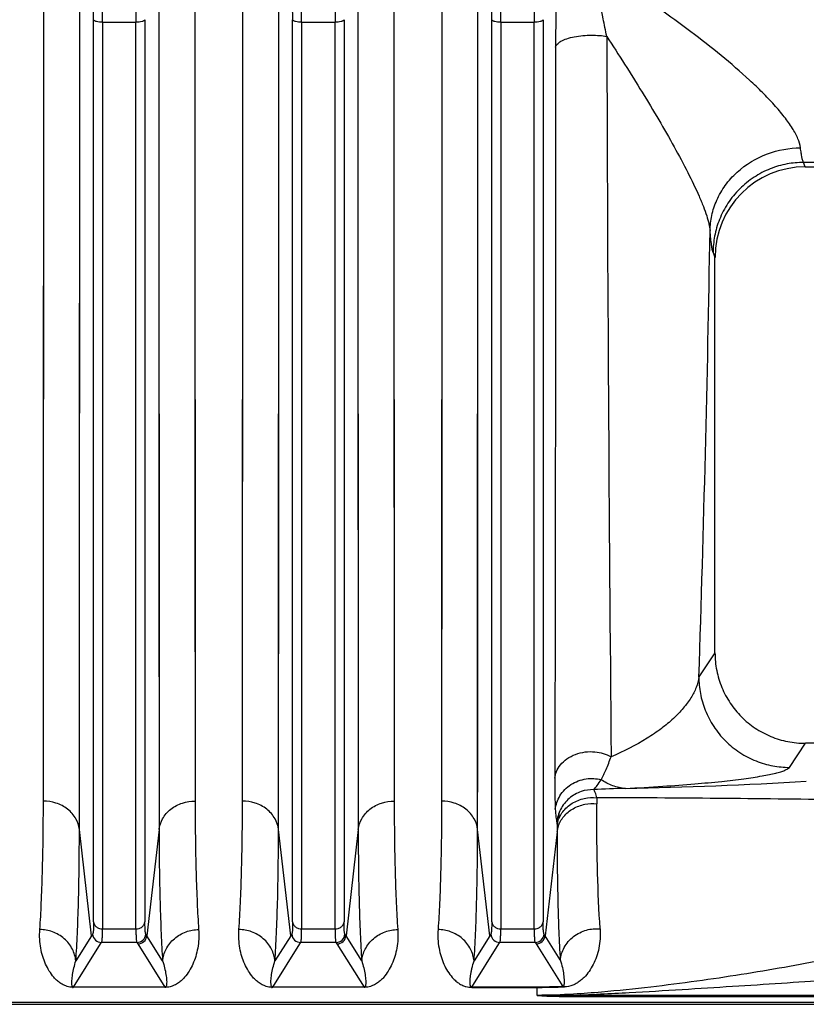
# Model space of a CAD drawing. Extents: x -1622 to 1181, y 8 to 1633.
# Tile 51 of 81: x -705 to -618, y 1293 to 1402. Entities that reach past the tile are written whole.
import ezdxf

# ---------------------------------------------------------------- set-up
doc = ezdxf.new("R2010")
doc.units = 0
doc.header["$LTSCALE"] = 65.395
doc.layers.get('0').update_dxf_attribs({"linetype": 'CONTINUOUS'})

msp = doc.modelspace()

# ---------------------------------------------------------------- linework, layer by layer
at = {"color": 2, "linetype": 'CONTINUOUS'}
for p, q in [((-702.38, 1315.18), (-702.34, 1408.73)), ((-685.66, 1408.73), (-685.61, 1315.18)), ((-685.66, 1408.73), (-685.65, 1397.86)), ((-680.38, 1315.18), (-680.34, 1408.73)), ((-663.66, 1408.73), (-663.61, 1315.18)), ((-663.66, 1408.73), (-663.65, 1397.86)), ((-688.95, 1294.62), (-699.04, 1294.62)), ((-699.04, 1294.62), (-699.04, 1294.59)), ((-688.95, 1294.59), (-688.95, 1294.62)), ((-666.95, 1294.62), (-677.04, 1294.62)), ((-677.04, 1294.62), (-677.04, 1294.59)), ((-666.95, 1294.59), (-666.95, 1294.62)), ((-647.8, 1294.62), (-655.04, 1294.62)), ((-655.04, 1294.62), (-655.04, 1294.59)), ((-655.04, 1294.59), (-647.8, 1294.59)), ((-644.99, 1294.64), (-644.81, 1294.64))]:
    msp.add_line(p, q, dxfattribs=at)
at = {"color": 9, "linetype": 'CONTINUOUS'}
for p, q in [((-658.34, 1408.73), (-658.38, 1315.18)), ((-698.4, 1312.05), (-698.36, 1407.58)), ((-689.64, 1407.58), (-689.59, 1312.05)), ((-689.64, 1407.58), (-689.63, 1396.48)), ((-676.4, 1312.05), (-676.36, 1407.58)), ((-667.64, 1407.58), (-667.59, 1312.05)), ((-667.64, 1407.58), (-667.63, 1396.48)), ((-654.4, 1312.05), (-654.36, 1407.58)), ((-696.84, 1301.82), (-696.84, 1401.52)), ((-691.16, 1401.52), (-691.16, 1301.82)), ((-674.84, 1301.82), (-674.84, 1401.52)), ((-669.16, 1401.52), (-669.16, 1301.82)), ((-652.84, 1301.82), (-652.84, 1401.52)), ((-647.16, 1401.52), (-647.16, 1301.82)), ((-695.84, 1401.23), (-692.15, 1401.23)), ((-695.84, 1401.23), (-695.84, 1301.05)), ((-692.15, 1301.05), (-692.15, 1401.23)), ((-673.84, 1401.23), (-670.15, 1401.23)), ((-673.84, 1401.23), (-673.84, 1301.05)), ((-670.15, 1301.05), (-670.15, 1401.23)), ((-651.84, 1401.23), (-648.15, 1401.23)), ((-651.84, 1401.23), (-651.84, 1301.05)), ((-648.15, 1301.05), (-648.15, 1401.23)), ((-616.4, 1385.75), (-618.39, 1385.75)), ((-618.19, 1385.26), (-618.39, 1385.75)), ((-628.38, 1375.78), (-628.17, 1375.25)), ((-628.17, 1331.56), (-629.95, 1328.89)), ((-619.95, 1318.9), (-618.18, 1321.56)), ((-641.24, 1315.55), (-641.24, 1314.89)), ((-645.62, 1312.45), (-645.62, 1311.78)), ((-645.62, 1312.45), (-645.62, 1311.78)), ((-697.05, 1300.3), (-698.4, 1312.05)), ((-689.59, 1312.05), (-690.94, 1300.3)), ((-675.05, 1300.3), (-676.4, 1312.05)), ((-667.59, 1312.05), (-668.94, 1300.3)), ((-653.05, 1300.3), (-654.4, 1312.05)), ((-645.62, 1311.78), (-646.94, 1300.3)), ((-697.05, 1300.3), (-698.79, 1297.52)), ((-695.84, 1301.05), (-692.15, 1301.05)), ((-689.2, 1297.52), (-690.94, 1300.3)), ((-675.05, 1300.3), (-676.79, 1297.52)), ((-673.84, 1301.05), (-670.15, 1301.05)), ((-667.2, 1297.52), (-668.94, 1300.3)), ((-653.05, 1300.3), (-654.79, 1297.52)), ((-651.84, 1301.05), (-648.15, 1301.05)), ((-645.26, 1297.62), (-646.94, 1300.3)), ((-699.04, 1294.62), (-696.05, 1299.39)), ((-696.05, 1299.39), (-695.94, 1299.56)), ((-692.05, 1299.56), (-695.94, 1299.56)), ((-692.05, 1299.56), (-691.94, 1299.39)), ((-691.94, 1299.39), (-688.95, 1294.62)), ((-677.04, 1294.62), (-674.05, 1299.39)), ((-674.05, 1299.39), (-673.94, 1299.56)), ((-670.05, 1299.56), (-673.94, 1299.56)), ((-670.05, 1299.56), (-669.94, 1299.39)), ((-669.94, 1299.39), (-666.95, 1294.62)), ((-655.04, 1294.62), (-652.05, 1299.39)), ((-652.05, 1299.39), (-651.94, 1299.56)), ((-648.05, 1299.56), (-651.94, 1299.56)), ((-648.05, 1299.56), (-647.94, 1299.39)), ((-647.94, 1299.39), (-644.99, 1294.68)), ((-648.93, 1294.59), (-648.95, 1294.62)), ((-647.8, 1293.71), (-647.8, 1294.62)), ((-644.4, 1293.72), (-565, 1293.72)), ((-644.4, 1293.72), (-644.4, 1293.59)), ((-565, 1292.93), (-852.6, 1292.93)), ((-644.4, 1293.59), (-565, 1293.59))]:
    msp.add_line(p, q, dxfattribs=at)
at = {"color": 6, "linetype": 'CONTINUOUS'}
for p, q in [((-618.19, 1385.26), (-587.8, 1385.26)), ((-628.17, 1331.56), (-628.17, 1375.25)), ((-587.81, 1321.56), (-618.18, 1321.56)), ((-852.6, 1292.72), (-565, 1292.72))]:
    msp.add_line(p, q, dxfattribs=at)
at = {"color": 2, "linetype": 'CONTINUOUS'}
for points in [[(-702.35, 1370.49), (-702.34, 1373.76), (-702.34, 1377.08), (-702.34, 1380.44), (-702.34, 1383.85), (-702.34, 1387.29), (-702.34, 1390.78), (-702.34, 1394.3), (-702.34, 1397.86), (-702.34, 1408.73)], [(-680.35, 1370.49), (-680.34, 1373.76), (-680.34, 1377.08), (-680.34, 1380.44), (-680.34, 1383.85), (-680.34, 1387.29), (-680.34, 1390.78), (-680.34, 1394.3), (-680.34, 1397.86), (-680.34, 1408.73)], [(-685.65, 1397.86), (-685.65, 1394.3), (-685.65, 1390.78), (-685.65, 1387.29), (-685.65, 1380.44)], [(-663.65, 1397.86), (-663.65, 1394.3), (-663.65, 1390.78), (-663.65, 1387.29), (-663.65, 1380.44)], [(-685.65, 1380.44), (-685.65, 1377.08), (-685.65, 1373.76), (-685.64, 1370.49), (-685.64, 1367.26), (-685.64, 1364.09), (-685.64, 1360.96), (-685.64, 1357.89), (-685.64, 1351.91)], [(-663.65, 1380.44), (-663.65, 1377.08), (-663.65, 1373.76), (-663.64, 1370.49), (-663.64, 1367.26), (-663.64, 1364.09), (-663.64, 1360.96), (-663.64, 1357.89), (-663.64, 1351.91)], [(-702.36, 1346.17), (-702.36, 1349.01), (-702.35, 1351.91), (-702.35, 1354.87), (-702.35, 1357.89), (-702.35, 1360.96), (-702.35, 1364.09), (-702.35, 1370.49)], [(-680.36, 1346.17), (-680.36, 1349.01), (-680.35, 1351.91), (-680.35, 1354.87), (-680.35, 1357.89), (-680.35, 1360.96), (-680.35, 1364.09), (-680.35, 1370.49)], [(-685.64, 1351.91), (-685.64, 1349.01), (-685.63, 1346.17), (-685.63, 1343.38), (-685.63, 1340.66), (-685.63, 1338), (-685.63, 1332.88)], [(-663.64, 1351.91), (-663.64, 1349.01), (-663.63, 1346.17), (-663.63, 1343.38), (-663.63, 1340.66), (-663.63, 1338), (-663.63, 1332.88)], [(-702.37, 1330.42), (-702.37, 1332.88), (-702.36, 1335.41), (-702.36, 1338), (-702.36, 1340.66), (-702.36, 1346.17)], [(-680.37, 1330.42), (-680.37, 1332.88), (-680.36, 1335.41), (-680.36, 1338), (-680.36, 1340.66), (-680.36, 1346.17)], [(-685.63, 1332.88), (-685.62, 1330.42), (-685.62, 1328.02), (-685.62, 1325.7), (-685.62, 1321.27)], [(-663.63, 1332.88), (-663.62, 1330.42), (-663.62, 1328.02), (-663.62, 1325.7), (-663.62, 1321.27)], [(-702.37, 1321.27), (-702.37, 1323.45), (-702.37, 1325.7), (-702.37, 1330.42)], [(-680.37, 1321.27), (-680.37, 1323.45), (-680.37, 1325.7), (-680.37, 1330.42)], [(-702.38, 1315.18), (-702.38, 1317.13), (-702.37, 1321.27)], [(-685.62, 1321.27), (-685.61, 1319.16), (-685.61, 1317.13), (-685.61, 1315.18)], [(-680.38, 1315.18), (-680.38, 1317.13), (-680.37, 1321.27)], [(-663.62, 1321.27), (-663.61, 1319.16), (-663.61, 1317.13), (-663.61, 1315.18)]]:
    msp.add_lwpolyline(points, dxfattribs=at)
at = {"color": 9, "linetype": 'CONTINUOUS'}
for points in [[(-658.34, 1408.73), (-658.34, 1397.86), (-658.34, 1394.3), (-658.34, 1390.78), (-658.34, 1387.29), (-658.34, 1383.85), (-658.34, 1380.44), (-658.34, 1377.08), (-658.34, 1373.76), (-658.35, 1370.48)], [(-698.37, 1368.54), (-698.36, 1371.88), (-698.36, 1375.27), (-698.36, 1378.7), (-698.36, 1382.18), (-698.36, 1385.69), (-698.36, 1389.25), (-698.36, 1392.85), (-698.36, 1396.48), (-698.36, 1407.58)], [(-676.37, 1368.54), (-676.36, 1371.88), (-676.36, 1375.27), (-676.36, 1378.7), (-676.36, 1382.18), (-676.36, 1385.69), (-676.36, 1389.25), (-676.36, 1392.85), (-676.36, 1396.48), (-676.36, 1407.58)], [(-654.37, 1368.54), (-654.36, 1371.88), (-654.36, 1375.27), (-654.36, 1378.7), (-654.36, 1382.18), (-654.36, 1385.69), (-654.36, 1389.25), (-654.36, 1392.85), (-654.36, 1396.48), (-654.36, 1407.58)], [(-689.63, 1396.48), (-689.63, 1392.85), (-689.63, 1389.25), (-689.63, 1385.69), (-689.63, 1378.69)], [(-667.63, 1396.48), (-667.63, 1392.85), (-667.63, 1389.25), (-667.63, 1385.69), (-667.63, 1378.69)], [(-689.63, 1378.69), (-689.63, 1375.26), (-689.63, 1371.87), (-689.62, 1368.53), (-689.62, 1365.23), (-689.62, 1361.99), (-689.62, 1358.8), (-689.62, 1355.67), (-689.62, 1349.56)], [(-667.63, 1378.69), (-667.63, 1375.26), (-667.63, 1371.87), (-667.62, 1368.53), (-667.62, 1365.23), (-667.62, 1361.99), (-667.62, 1358.8), (-667.62, 1355.67), (-667.62, 1349.56)], [(-658.35, 1370.48), (-658.35, 1364.08), (-658.35, 1360.96), (-658.35, 1357.88), (-658.35, 1354.87), (-658.35, 1351.91), (-658.36, 1349), (-658.36, 1346.16)], [(-698.38, 1343.7), (-698.38, 1346.6), (-698.37, 1349.57), (-698.37, 1352.59), (-698.37, 1355.67), (-698.37, 1358.81), (-698.37, 1362), (-698.37, 1368.54)], [(-676.38, 1343.7), (-676.38, 1346.6), (-676.37, 1349.57), (-676.37, 1352.59), (-676.37, 1355.67), (-676.37, 1358.81), (-676.37, 1362), (-676.37, 1368.54)], [(-654.38, 1343.7), (-654.38, 1346.6), (-654.37, 1349.57), (-654.37, 1352.59), (-654.37, 1355.67), (-654.37, 1358.81), (-654.37, 1362), (-654.37, 1368.54)], [(-689.62, 1349.56), (-689.62, 1346.6), (-689.61, 1343.69), (-689.61, 1340.85), (-689.61, 1338.07), (-689.61, 1335.35), (-689.61, 1330.12)], [(-667.62, 1349.56), (-667.62, 1346.6), (-667.61, 1343.69), (-667.61, 1340.85), (-667.61, 1338.07), (-667.61, 1335.35), (-667.61, 1330.12)], [(-658.36, 1346.16), (-658.36, 1340.65), (-658.36, 1338), (-658.36, 1335.4), (-658.37, 1332.87), (-658.37, 1330.41)], [(-698.39, 1327.61), (-698.39, 1330.12), (-698.38, 1332.7), (-698.38, 1335.36), (-698.38, 1338.07), (-698.38, 1343.7)], [(-676.39, 1327.61), (-676.39, 1330.12), (-676.38, 1332.7), (-676.38, 1335.36), (-676.38, 1338.07), (-676.38, 1343.7)], [(-654.39, 1327.61), (-654.39, 1330.12), (-654.38, 1332.7), (-654.38, 1335.36), (-654.38, 1338.07), (-654.38, 1343.7)], [(-689.61, 1330.12), (-689.6, 1327.61), (-689.6, 1325.17), (-689.6, 1322.8), (-689.6, 1318.27)], [(-667.61, 1330.12), (-667.6, 1327.61), (-667.6, 1325.17), (-667.6, 1322.8), (-667.6, 1318.27)], [(-658.37, 1330.41), (-658.37, 1325.7), (-658.37, 1323.45), (-658.37, 1321.27)], [(-698.39, 1318.27), (-698.39, 1320.49), (-698.39, 1322.79), (-698.39, 1327.61)], [(-676.39, 1318.27), (-676.39, 1320.49), (-676.39, 1322.79), (-676.39, 1327.61)], [(-654.39, 1318.27), (-654.39, 1320.49), (-654.39, 1322.79), (-654.39, 1327.61)], [(-658.37, 1321.27), (-658.38, 1317.13), (-658.38, 1315.18)], [(-698.4, 1312.05), (-698.4, 1314.04), (-698.39, 1318.27)], [(-689.6, 1318.27), (-689.59, 1316.12), (-689.59, 1314.05), (-689.59, 1312.05)], [(-676.4, 1312.05), (-676.4, 1314.04), (-676.39, 1318.27)], [(-667.6, 1318.27), (-667.59, 1316.12), (-667.59, 1314.05), (-667.59, 1312.05)], [(-654.4, 1312.05), (-654.4, 1314.04), (-654.39, 1318.27)]]:
    msp.add_lwpolyline(points, dxfattribs=at)
for centre, radius, start, end in [((-216.93, 1397.77), 428.85, 178.7173, 179.9018), ((-788.36, 1401.5), 91.53, 0.0126, 0.8273), ((-806.53, 1401.22), 110.69, 0.004, 0.7523), ((-579.34, 1401.21), 112.81, 179.2548, 179.9889), ((-766.36, 1401.5), 91.53, 0.0126, 0.8273), ((-784.53, 1401.22), 110.69, 0.004, 0.7523), ((-557.34, 1401.21), 112.81, 179.2548, 179.9889), ((-744.36, 1401.5), 91.53, 0.0126, 0.8273), ((-762.53, 1401.22), 110.69, 0.004, 0.7523), ((-535.34, 1401.21), 112.81, 179.2548, 179.9889), ((11572.58, 1433.75), 12212.75, 180.159879, 180.533331), ((-3524.14, 1426.01), 2895.82, 358.07793, 359.05446), ((-631.59, 1093.93), 222.74, 91.6674, 92.5696), ((-647.46, 1812.59), 496.1, 271.0847, 273.3953), ((-646.12, -797.56), 2113.11, 89.14246, 89.86771), ((-642.58, 1311.43), 3.07, 161.6376, 173.4302), ((-662.58, 1278.62), 40.72, 147.5417, 147.834), ((-695.94, 1300.56), 1, 185.1561, 269.8241), ((-692.05, 1300.56), 1, 270.1759, 354.8439), ((-725.42, 1278.62), 40.73, 32.166, 32.4582), ((-640.58, 1278.62), 40.72, 147.5417, 147.834), ((-673.94, 1300.56), 1, 185.1561, 269.8241), ((-670.05, 1300.56), 1, 270.1759, 354.8439), ((-703.42, 1278.62), 40.73, 32.166, 32.4582), ((-618.58, 1278.62), 40.72, 147.5417, 147.834), ((-651.94, 1300.56), 1, 185.1561, 269.8241), ((-648.05, 1300.56), 1, 270.1759, 354.8439), ((-681.42, 1278.62), 40.73, 32.166, 32.4582), ((-646.41, 1386.84), 93.14, 269.1468, 271.2343)]:
    msp.add_arc(centre, radius, start, end, dxfattribs=at)
at = {"color": 2, "linetype": 'CONTINUOUS'}
for centre, radius, start, end in [((-642.62, 1312.1), 3.02, 166.3657, 173.4109), ((-642.58, 1312.09), 3.06, 165.4765, 166.3843), ((-699.04, 1297.15), 2.56, 266.8949, 269.0517), ((-699.03, 1297.44), 2.84, 269.0379, 269.9412), ((-677.04, 1297.15), 2.56, 266.8949, 269.0517), ((-677.03, 1297.44), 2.84, 269.0379, 269.9412), ((-649.1, 1294.74), 0.398, 339.7348, 342.5447), ((-649.05, 1294.73), 0.344, 337.3339, 339.7377), ((-648.89, 1296.89), 2.43, 289.4499, 291.591)]:
    msp.add_arc(centre, radius, start, end, dxfattribs=at)
at = {"color": 6, "linetype": 'CONTINUOUS'}
for centre in [(-691.94, 1300.39), (-669.94, 1300.39), (-647.94, 1300.39)]:
    msp.add_arc(centre, 1, 270.1645, 354.8118, dxfattribs=at)
msp.add_ellipse((-618.16, 1375.22), major_axis=(-3.72, 9.33), ratio=0.995592, start_param=-0.378252, end_param=1.189503, dxfattribs=at)
at = {"color": 9, "linetype": 'CONTINUOUS'}
for points, knots in [([(-618.72, 1387.37), (-618.76, 1387.71), (-619, 1388.46), (-619.63, 1389.6), (-620.53, 1390.84), (-621.64, 1392.15), (-622.93, 1393.5), (-624.86, 1395.34), (-627.49, 1397.61), (-630.85, 1400.23), (-634.37, 1402.79), (-638, 1405.26), (-640.45, 1406.85), (-641.69, 1407.64)], [0, 0, 0, 0, 0.033053, 0.07506, 0.124895, 0.180819, 0.24122, 0.304834, 0.43825, 0.576424, 0.716924, 0.858395, 1, 1, 1, 1]), ([(-640.13, 1399.68), (-640.26, 1400.33), (-640.8, 1402.98), (-641.32, 1405.63), (-641.69, 1407.64)], [0, 0, 0, 0, 0.245546, 1, 1, 1, 1]), ([(-695.84, 1401.23), (-695.96, 1401.23), (-696.18, 1401.24), (-696.45, 1401.29), (-696.63, 1401.35), (-696.75, 1401.41), (-696.82, 1401.47), (-696.84, 1401.52)], [0, 0, 0, 0, 0.324768, 0.632282, 0.759932, 0.86372, 1, 1, 1, 1]), ([(-691.16, 1401.52), (-691.17, 1401.47), (-691.24, 1401.41), (-691.36, 1401.35), (-691.54, 1401.29), (-691.81, 1401.24), (-692.03, 1401.23), (-692.15, 1401.23)], [0, 0, 0, 0, 0.13628, 0.240068, 0.367718, 0.675232, 1, 1, 1, 1]), ([(-673.84, 1401.23), (-673.96, 1401.23), (-674.18, 1401.24), (-674.45, 1401.29), (-674.63, 1401.35), (-674.75, 1401.41), (-674.82, 1401.47), (-674.84, 1401.52)], [0, 0, 0, 0, 0.324768, 0.632282, 0.759932, 0.86372, 1, 1, 1, 1]), ([(-669.16, 1401.52), (-669.17, 1401.47), (-669.24, 1401.41), (-669.36, 1401.35), (-669.54, 1401.29), (-669.81, 1401.24), (-670.03, 1401.23), (-670.15, 1401.23)], [0, 0, 0, 0, 0.13628, 0.240068, 0.367718, 0.675232, 1, 1, 1, 1]), ([(-651.84, 1401.23), (-651.96, 1401.23), (-652.18, 1401.24), (-652.45, 1401.29), (-652.63, 1401.35), (-652.75, 1401.41), (-652.82, 1401.47), (-652.84, 1401.52)], [0, 0, 0, 0, 0.324768, 0.632282, 0.759932, 0.86372, 1, 1, 1, 1]), ([(-647.16, 1401.52), (-647.17, 1401.47), (-647.24, 1401.41), (-647.36, 1401.35), (-647.54, 1401.29), (-647.81, 1401.24), (-648.03, 1401.23), (-648.15, 1401.23)], [0, 0, 0, 0, 0.13628, 0.240068, 0.367718, 0.675232, 1, 1, 1, 1]), ([(-645.78, 1398.5), (-645.75, 1398.62), (-645.63, 1398.8), (-645.41, 1398.99), (-645.07, 1399.21), (-644.5, 1399.45), (-643.69, 1399.65), (-642.77, 1399.78), (-641.83, 1399.82), (-640.95, 1399.79), (-640.39, 1399.72), (-640.13, 1399.68)], [0, 0, 0, 0, 0.060269, 0.099381, 0.145779, 0.261446, 0.403785, 0.561807, 0.721422, 0.870142, 1, 1, 1, 1]), ([(-640.13, 1399.68), (-638.8, 1397.64), (-636.85, 1394.58), (-634.4, 1390.5), (-632.7, 1387.54), (-631.2, 1384.74), (-630.14, 1382.53), (-629.46, 1380.92), (-629.09, 1379.9), (-628.84, 1379.01), (-628.73, 1378.47), (-628.71, 1378.23)], [0, 0, 0, 0, 0.299354, 0.445201, 0.585814, 0.71773, 0.835622, 0.887082, 0.932189, 0.970012, 1, 1, 1, 1]), ([(-645.78, 1398.51), (-645.79, 1383.53), (-645.8, 1356.6), (-645.84, 1329.67), (-645.87, 1317.72)], [0, 0, 0, 0, 0.556225, 1, 1, 1, 1]), ([(-628.71, 1378.23), (-628.71, 1378.78), (-628.57, 1379.93), (-628.01, 1381.63), (-627.07, 1383.26), (-625.33, 1385.2), (-622.52, 1386.89), (-619.96, 1387.36), (-618.72, 1387.37)], [0, 0, 0, 0, 0.111686, 0.23098, 0.356906, 0.487677, 0.751582, 1, 1, 1, 1]), ([(-618.39, 1385.75), (-618.43, 1385.81), (-618.49, 1386), (-618.57, 1386.34), (-618.65, 1386.81), (-618.7, 1387.17), (-618.72, 1387.37)], [0, 0, 0, 0, 0.136213, 0.348226, 0.636455, 1, 1, 1, 1]), ([(-618.39, 1385.75), (-619, 1385.74), (-620.25, 1385.63), (-622.11, 1385.09), (-623.9, 1384.16), (-625.49, 1382.87), (-626.79, 1381.28), (-627.72, 1379.49), (-628.26, 1377.64), (-628.38, 1376.39), (-628.38, 1375.78)], [0, 0, 0, 0, 0.116651, 0.2403, 0.369068, 0.500512, 0.631869, 0.7604, 0.883715, 1, 1, 1, 1]), ([(-628.38, 1375.78), (-628.4, 1375.83), (-628.43, 1375.93), (-628.49, 1376.21), (-628.56, 1376.68), (-628.64, 1377.39), (-628.69, 1377.93), (-628.71, 1378.23)], [0, 0, 0, 0, 0.056404, 0.132387, 0.343601, 0.633332, 1, 1, 1, 1]), ([(-629.95, 1328.89), (-630, 1328.5), (-630.22, 1327.69), (-630.82, 1326.54), (-631.68, 1325.39), (-632.78, 1324.25), (-634.12, 1323.14), (-636.36, 1321.61), (-638.27, 1320.65), (-639.65, 1320.08)], [0, 0, 0, 0, 0.087185, 0.181884, 0.2863, 0.401883, 0.529647, 0.670748, 1, 1, 1, 1]), ([(-629.95, 1328.89), (-629.95, 1328.28), (-629.83, 1327.02), (-629.29, 1325.17), (-628.36, 1323.38), (-627.07, 1321.78), (-625.47, 1320.48), (-623.68, 1319.56), (-621.82, 1319.02), (-620.56, 1318.9), (-619.95, 1318.9)], [0, 0, 0, 0, 0.116444, 0.239891, 0.368504, 0.499878, 0.631272, 0.759942, 0.883469, 1, 1, 1, 1]), ([(-645.87, 1317.72), (-645.84, 1317.96), (-645.7, 1318.49), (-645.25, 1319.23), (-644.53, 1319.89), (-643.59, 1320.38), (-642.53, 1320.64), (-641.17, 1320.66), (-640.19, 1320.37), (-639.65, 1320.08)], [0, 0, 0, 0, 0.096999, 0.20822, 0.334455, 0.473029, 0.617159, 0.757896, 1, 1, 1, 1]), ([(-640.75, 1317.54), (-640.55, 1317.91), (-640.15, 1318.74), (-639.82, 1319.6), (-639.65, 1320.08)], [0, 0, 0, 0, 0.450884, 1, 1, 1, 1]), ([(-638.07, 1316.57), (-636.68, 1316.64), (-634.13, 1316.79), (-630.58, 1317.05), (-627.59, 1317.33), (-625.12, 1317.62), (-623.36, 1317.88), (-622.19, 1318.1), (-621.5, 1318.25), (-620.93, 1318.4), (-620.48, 1318.56), (-620.16, 1318.71), (-620, 1318.83), (-619.95, 1318.9)], [0, 0, 0, 0, 0.226513, 0.418496, 0.580843, 0.716262, 0.825917, 0.871155, 0.909942, 0.942205, 0.967883, 0.987005, 1, 1, 1, 1]), ([(-645.87, 1317.72), (-645.87, 1317.07), (-645.87, 1315.92), (-645.83, 1314.77), (-645.81, 1314.27)], [0, 0, 0, 0, 0.559813, 1, 1, 1, 1]), ([(-645.81, 1314.27), (-645.75, 1314.78), (-645.38, 1315.87), (-644.14, 1317.12), (-642.46, 1317.74), (-641.28, 1317.68), (-640.75, 1317.54)], [0, 0, 0, 0, 0.229499, 0.489645, 0.756667, 1, 1, 1, 1]), ([(-641.57, 1316.44), (-641.43, 1316.58), (-641.13, 1316.93), (-640.88, 1317.32), (-640.75, 1317.54)], [0, 0, 0, 0, 0.438328, 1, 1, 1, 1]), ([(-638.07, 1316.57), (-638.54, 1316.6), (-639.5, 1316.81), (-640.35, 1317.27), (-640.75, 1317.54)], [0, 0, 0, 0, 0.493418, 1, 1, 1, 1]), ([(-698.4, 1312.05), (-698.45, 1312.46), (-698.73, 1313.32), (-699.66, 1314.36), (-700.95, 1315.03), (-701.91, 1315.18), (-702.38, 1315.18)], [0, 0, 0, 0, 0.225684, 0.478336, 0.744247, 1, 1, 1, 1]), ([(-689.59, 1312.05), (-689.54, 1312.46), (-689.26, 1313.32), (-688.33, 1314.36), (-687.04, 1315.03), (-686.08, 1315.18), (-685.61, 1315.18)], [0, 0, 0, 0, 0.225761, 0.478448, 0.744332, 1, 1, 1, 1]), ([(-676.4, 1312.05), (-676.45, 1312.46), (-676.73, 1313.32), (-677.66, 1314.36), (-678.95, 1315.03), (-679.91, 1315.18), (-680.38, 1315.18)], [0, 0, 0, 0, 0.225684, 0.478336, 0.744247, 1, 1, 1, 1]), ([(-667.59, 1312.05), (-667.54, 1312.46), (-667.26, 1313.32), (-666.33, 1314.36), (-665.04, 1315.03), (-664.08, 1315.18), (-663.61, 1315.18)], [0, 0, 0, 0, 0.225761, 0.478448, 0.744332, 1, 1, 1, 1]), ([(-658.38, 1315.18), (-658.38, 1312.53), (-658.42, 1308.77), (-658.59, 1304.04), (-658.7, 1301.95), (-658.77, 1300.98)], [0, 0, 0, 0, 0.55875, 0.794357, 1, 1, 1, 1]), ([(-654.4, 1312.05), (-654.45, 1312.46), (-654.73, 1313.32), (-655.66, 1314.36), (-656.95, 1315.03), (-657.91, 1315.18), (-658.38, 1315.18)], [0, 0, 0, 0, 0.225684, 0.478336, 0.744247, 1, 1, 1, 1]), ([(-645.49, 1312.39), (-645.36, 1312.78), (-644.92, 1313.55), (-643.87, 1314.41), (-642.58, 1314.88), (-641.67, 1314.93), (-641.24, 1314.89)], [0, 0, 0, 0, 0.233634, 0.489971, 0.752612, 1, 1, 1, 1]), ([(-640.86, 1301.05), (-641, 1303.1), (-641.19, 1307.71), (-641.24, 1312.33), (-641.24, 1314.89)], [0, 0, 0, 0, 0.444934, 1, 1, 1, 1]), ([(-645.81, 1314.27), (-645.79, 1313.98), (-645.76, 1313.58), (-645.7, 1313.11), (-645.67, 1312.91), (-645.64, 1312.83)], [0, 0, 0, 0, 0.597234, 0.824007, 1, 1, 1, 1]), ([(-698.79, 1297.52), (-698.72, 1298.51), (-698.61, 1300.65), (-698.44, 1305.49), (-698.4, 1309.34), (-698.4, 1312.05)], [0, 0, 0, 0, 0.205633, 0.441239, 1, 1, 1, 1]), ([(-689.59, 1312.05), (-689.59, 1309.34), (-689.55, 1305.49), (-689.38, 1300.65), (-689.27, 1298.51), (-689.2, 1297.52)], [0, 0, 0, 0, 0.558761, 0.794367, 1, 1, 1, 1]), ([(-676.79, 1297.52), (-676.72, 1298.51), (-676.61, 1300.65), (-676.44, 1305.49), (-676.4, 1309.34), (-676.4, 1312.05)], [0, 0, 0, 0, 0.205633, 0.441239, 1, 1, 1, 1]), ([(-667.59, 1312.05), (-667.59, 1309.34), (-667.55, 1305.49), (-667.38, 1300.65), (-667.27, 1298.51), (-667.2, 1297.52)], [0, 0, 0, 0, 0.558761, 0.794367, 1, 1, 1, 1]), ([(-654.79, 1297.52), (-654.72, 1298.51), (-654.61, 1300.65), (-654.44, 1305.49), (-654.4, 1309.34), (-654.4, 1312.05)], [0, 0, 0, 0, 0.205633, 0.441239, 1, 1, 1, 1]), ([(-645.62, 1311.78), (-645.62, 1309.16), (-645.57, 1304.43), (-645.4, 1299.71), (-645.26, 1297.62)], [0, 0, 0, 0, 0.555169, 1, 1, 1, 1]), ([(-696.84, 1301.82), (-696.84, 1301.64), (-696.84, 1301.33), (-696.85, 1300.97), (-696.87, 1300.75), (-696.89, 1300.63), (-696.91, 1300.54), (-696.92, 1300.49), (-696.94, 1300.47)], [0, 0, 0, 0, 0.386877, 0.684499, 0.798469, 0.88888, 0.955827, 1, 1, 1, 1]), ([(-696.84, 1301.82), (-696.82, 1301.72), (-696.75, 1301.51), (-696.52, 1301.25), (-696.2, 1301.09), (-695.96, 1301.05), (-695.84, 1301.05)], [0, 0, 0, 0, 0.222727, 0.474262, 0.74151, 1, 1, 1, 1]), ([(-692.15, 1301.05), (-692.03, 1301.05), (-691.79, 1301.09), (-691.47, 1301.25), (-691.24, 1301.51), (-691.17, 1301.72), (-691.16, 1301.82)], [0, 0, 0, 0, 0.25849, 0.525738, 0.777273, 1, 1, 1, 1]), ([(-691.06, 1300.47), (-691.07, 1300.49), (-691.08, 1300.54), (-691.1, 1300.63), (-691.12, 1300.75), (-691.14, 1300.97), (-691.15, 1301.33), (-691.16, 1301.64), (-691.16, 1301.82)], [0, 0, 0, 0, 0.044151, 0.111076, 0.201472, 0.315436, 0.613079, 1, 1, 1, 1]), ([(-674.84, 1301.82), (-674.84, 1301.64), (-674.84, 1301.33), (-674.85, 1300.97), (-674.87, 1300.75), (-674.89, 1300.63), (-674.91, 1300.54), (-674.92, 1300.49), (-674.94, 1300.47)], [0, 0, 0, 0, 0.386877, 0.684499, 0.798469, 0.88888, 0.955827, 1, 1, 1, 1]), ([(-674.84, 1301.82), (-674.82, 1301.72), (-674.75, 1301.51), (-674.52, 1301.25), (-674.2, 1301.09), (-673.96, 1301.05), (-673.84, 1301.05)], [0, 0, 0, 0, 0.222727, 0.474262, 0.74151, 1, 1, 1, 1]), ([(-670.15, 1301.05), (-670.03, 1301.05), (-669.79, 1301.09), (-669.47, 1301.25), (-669.24, 1301.51), (-669.17, 1301.72), (-669.16, 1301.82)], [0, 0, 0, 0, 0.25849, 0.525738, 0.777273, 1, 1, 1, 1]), ([(-669.06, 1300.47), (-669.07, 1300.49), (-669.08, 1300.54), (-669.1, 1300.63), (-669.12, 1300.75), (-669.14, 1300.97), (-669.15, 1301.33), (-669.16, 1301.64), (-669.16, 1301.82)], [0, 0, 0, 0, 0.044151, 0.111076, 0.201472, 0.315436, 0.613079, 1, 1, 1, 1]), ([(-652.84, 1301.82), (-652.84, 1301.64), (-652.84, 1301.33), (-652.85, 1300.97), (-652.87, 1300.75), (-652.89, 1300.63), (-652.91, 1300.54), (-652.92, 1300.49), (-652.94, 1300.47)], [0, 0, 0, 0, 0.386877, 0.684499, 0.798469, 0.88888, 0.955827, 1, 1, 1, 1]), ([(-652.84, 1301.82), (-652.82, 1301.72), (-652.75, 1301.51), (-652.52, 1301.25), (-652.2, 1301.09), (-651.96, 1301.05), (-651.84, 1301.05)], [0, 0, 0, 0, 0.222727, 0.474262, 0.74151, 1, 1, 1, 1]), ([(-648.15, 1301.05), (-648.03, 1301.05), (-647.79, 1301.09), (-647.47, 1301.25), (-647.24, 1301.51), (-647.17, 1301.72), (-647.16, 1301.82)], [0, 0, 0, 0, 0.25849, 0.525738, 0.777273, 1, 1, 1, 1]), ([(-647.06, 1300.47), (-647.07, 1300.49), (-647.08, 1300.54), (-647.1, 1300.63), (-647.12, 1300.75), (-647.14, 1300.97), (-647.15, 1301.33), (-647.16, 1301.64), (-647.16, 1301.82)], [0, 0, 0, 0, 0.044151, 0.111076, 0.201472, 0.315436, 0.613079, 1, 1, 1, 1]), ([(-698.79, 1297.52), (-698.84, 1297.96), (-699.11, 1298.89), (-700.03, 1300.05), (-701.32, 1300.8), (-702.3, 1300.98), (-702.77, 1300.98)], [0, 0, 0, 0, 0.235773, 0.49252, 0.753855, 1, 1, 1, 1]), ([(-695.94, 1299.56), (-695.93, 1299.58), (-695.91, 1299.63), (-695.89, 1299.73), (-695.88, 1299.87), (-695.86, 1300.12), (-695.84, 1300.52), (-695.84, 1300.86), (-695.84, 1301.05)], [0, 0, 0, 0, 0.043516, 0.110169, 0.200526, 0.314569, 0.612441, 1, 1, 1, 1]), ([(-692.15, 1301.05), (-692.15, 1300.86), (-692.15, 1300.52), (-692.13, 1300.12), (-692.11, 1299.87), (-692.1, 1299.73), (-692.08, 1299.63), (-692.06, 1299.58), (-692.05, 1299.56)], [0, 0, 0, 0, 0.387559, 0.68543, 0.799474, 0.889831, 0.956484, 1, 1, 1, 1]), ([(-689.2, 1297.52), (-689.15, 1297.96), (-688.88, 1298.89), (-687.96, 1300.05), (-686.67, 1300.8), (-685.69, 1300.98), (-685.22, 1300.98)], [0, 0, 0, 0, 0.235773, 0.49252, 0.753855, 1, 1, 1, 1]), ([(-676.79, 1297.52), (-676.84, 1297.96), (-677.11, 1298.89), (-678.03, 1300.05), (-679.32, 1300.8), (-680.3, 1300.98), (-680.77, 1300.98)], [0, 0, 0, 0, 0.235773, 0.49252, 0.753855, 1, 1, 1, 1]), ([(-673.94, 1299.56), (-673.93, 1299.58), (-673.91, 1299.63), (-673.89, 1299.73), (-673.88, 1299.87), (-673.86, 1300.12), (-673.84, 1300.52), (-673.84, 1300.86), (-673.84, 1301.05)], [0, 0, 0, 0, 0.043516, 0.110169, 0.200526, 0.314569, 0.612441, 1, 1, 1, 1]), ([(-670.15, 1301.05), (-670.15, 1300.86), (-670.15, 1300.52), (-670.13, 1300.12), (-670.11, 1299.87), (-670.1, 1299.73), (-670.08, 1299.63), (-670.06, 1299.58), (-670.05, 1299.56)], [0, 0, 0, 0, 0.387559, 0.68543, 0.799474, 0.889831, 0.956484, 1, 1, 1, 1]), ([(-667.2, 1297.52), (-667.15, 1297.96), (-666.88, 1298.89), (-665.96, 1300.05), (-664.67, 1300.8), (-663.69, 1300.98), (-663.22, 1300.98)], [0, 0, 0, 0, 0.235773, 0.49252, 0.753855, 1, 1, 1, 1]), ([(-658.77, 1300.98), (-658.82, 1300.29), (-658.77, 1299.27), (-658.46, 1298), (-658.14, 1297.15), (-657.73, 1296.37), (-657.3, 1295.78), (-656.89, 1295.36), (-656.5, 1295.05), (-656.09, 1294.81), (-655.6, 1294.64), (-655.25, 1294.59), (-655.04, 1294.59)], [0, 0, 0, 0, 0.253942, 0.370185, 0.480925, 0.587767, 0.693503, 0.747926, 0.806011, 0.874361, 0.920264, 1, 1, 1, 1]), ([(-654.79, 1297.52), (-654.84, 1297.96), (-655.11, 1298.89), (-656.03, 1300.05), (-657.32, 1300.8), (-658.3, 1300.98), (-658.77, 1300.98)], [0, 0, 0, 0, 0.235773, 0.49252, 0.753855, 1, 1, 1, 1]), ([(-651.94, 1299.56), (-651.93, 1299.58), (-651.91, 1299.63), (-651.89, 1299.73), (-651.88, 1299.87), (-651.86, 1300.12), (-651.84, 1300.52), (-651.84, 1300.86), (-651.84, 1301.05)], [0, 0, 0, 0, 0.043516, 0.110169, 0.200526, 0.314569, 0.612441, 1, 1, 1, 1]), ([(-648.15, 1301.05), (-648.15, 1300.86), (-648.15, 1300.52), (-648.13, 1300.12), (-648.11, 1299.87), (-648.1, 1299.73), (-648.08, 1299.63), (-648.06, 1299.58), (-648.05, 1299.56)], [0, 0, 0, 0, 0.387559, 0.68543, 0.799474, 0.889831, 0.956484, 1, 1, 1, 1]), ([(-645.26, 1297.62), (-645.21, 1298.09), (-644.9, 1299.09), (-643.87, 1300.29), (-642.42, 1301.01), (-641.36, 1301.1), (-640.86, 1301.05)], [0, 0, 0, 0, 0.233842, 0.491903, 0.755082, 1, 1, 1, 1]), ([(-640.86, 1301.05), (-640.81, 1300.33), (-640.88, 1299.28), (-641.24, 1297.98), (-641.6, 1297.12), (-642.06, 1296.35), (-642.53, 1295.77), (-642.98, 1295.36), (-643.39, 1295.06), (-643.99, 1294.76), (-644.49, 1294.65), (-644.81, 1294.64)], [0, 0, 0, 0, 0.259724, 0.377252, 0.488848, 0.596489, 0.703294, 0.758449, 0.817385, 0.886238, 1, 1, 1, 1]), ([(-607.19, 1299.6), (-610.07, 1298.9), (-614.5, 1297.92), (-620.54, 1296.78), (-625.3, 1295.98), (-630.23, 1295.25), (-635.37, 1294.59), (-639.91, 1294.12), (-644.09, 1293.8), (-646.46, 1293.71), (-647.8, 1293.71)], [0, 0, 0, 0, 0.216693, 0.330892, 0.448438, 0.569258, 0.694082, 0.82692, 0.902381, 1, 1, 1, 1]), ([(-699.19, 1294.74), (-699.21, 1294.79), (-699.22, 1294.89), (-699.24, 1295.09), (-699.23, 1295.36), (-699.2, 1295.68), (-699.14, 1296.15), (-699.01, 1296.76), (-698.87, 1297.26), (-698.79, 1297.52)], [0, 0, 0, 0, 0.052898, 0.10626, 0.216791, 0.332843, 0.454468, 0.714872, 1, 1, 1, 1]), ([(-689.2, 1297.52), (-689.12, 1297.26), (-688.98, 1296.76), (-688.85, 1296.15), (-688.79, 1295.68), (-688.76, 1295.35), (-688.75, 1295.09), (-688.77, 1294.89), (-688.79, 1294.79), (-688.8, 1294.74)], [0, 0, 0, 0, 0.285145, 0.54555, 0.66717, 0.783214, 0.893732, 0.94709, 1, 1, 1, 1]), ([(-677.19, 1294.74), (-677.21, 1294.79), (-677.22, 1294.89), (-677.24, 1295.09), (-677.23, 1295.36), (-677.2, 1295.68), (-677.14, 1296.15), (-677.01, 1296.76), (-676.87, 1297.26), (-676.79, 1297.52)], [0, 0, 0, 0, 0.052898, 0.10626, 0.216791, 0.332843, 0.454468, 0.714872, 1, 1, 1, 1]), ([(-667.2, 1297.52), (-667.12, 1297.26), (-666.98, 1296.76), (-666.85, 1296.15), (-666.79, 1295.68), (-666.76, 1295.35), (-666.75, 1295.09), (-666.77, 1294.89), (-666.79, 1294.79), (-666.8, 1294.74)], [0, 0, 0, 0, 0.285145, 0.54555, 0.66717, 0.783214, 0.893732, 0.94709, 1, 1, 1, 1]), ([(-655.04, 1294.62), (-655.06, 1294.62), (-655.11, 1294.64), (-655.16, 1294.69), (-655.19, 1294.75), (-655.21, 1294.83), (-655.23, 1294.93), (-655.24, 1295.07), (-655.23, 1295.29), (-655.21, 1295.58), (-655.17, 1295.94), (-655.1, 1296.31), (-654.99, 1296.84), (-654.88, 1297.25), (-654.79, 1297.52)], [0, 0, 0, 0, 0.026609, 0.043175, 0.070782, 0.097032, 0.123196, 0.176233, 0.230614, 0.343687, 0.462605, 0.587451, 0.718413, 1, 1, 1, 1]), ([(-645.26, 1297.62), (-645.17, 1297.34), (-645.03, 1296.8), (-644.91, 1296.14), (-644.85, 1295.64), (-644.83, 1295.36), (-644.83, 1295.13), (-644.84, 1294.93), (-644.88, 1294.71), (-644.99, 1294.68)], [0, 0, 0, 0, 0.289704, 0.550079, 0.670436, 0.784467, 0.839127, 0.892247, 1, 1, 1, 1]), ([(-644.4, 1293.72), (-643.2, 1293.75), (-640.95, 1293.85), (-636.75, 1294.07), (-631.89, 1294.35), (-626.28, 1294.71), (-619.19, 1295.17), (-610.76, 1295.76), (-604.13, 1296.26), (-600.94, 1296.53)], [0, 0, 0, 0, 0.082616, 0.155174, 0.289753, 0.417992, 0.542216, 0.779602, 1, 1, 1, 1]), ([(-699.04, 1294.62), (-699.06, 1294.62), (-699.11, 1294.63), (-699.16, 1294.68), (-699.18, 1294.72), (-699.19, 1294.74)], [0, 0, 0, 0, 0.37707, 0.61286, 1, 1, 1, 1]), ([(-688.8, 1294.74), (-688.81, 1294.72), (-688.83, 1294.68), (-688.89, 1294.63), (-688.93, 1294.62), (-688.95, 1294.62)], [0, 0, 0, 0, 0.386798, 0.622817, 1, 1, 1, 1]), ([(-677.04, 1294.62), (-677.06, 1294.62), (-677.11, 1294.63), (-677.16, 1294.68), (-677.18, 1294.72), (-677.19, 1294.74)], [0, 0, 0, 0, 0.37707, 0.61286, 1, 1, 1, 1]), ([(-666.8, 1294.74), (-666.81, 1294.72), (-666.83, 1294.68), (-666.89, 1294.63), (-666.93, 1294.62), (-666.95, 1294.62)], [0, 0, 0, 0, 0.386798, 0.622817, 1, 1, 1, 1]), ([(-647.8, 1293.71), (-647.58, 1293.68), (-647.09, 1293.65), (-646.28, 1293.61), (-645.36, 1293.6), (-644.73, 1293.59), (-644.4, 1293.59)], [0, 0, 0, 0, 0.189906, 0.439272, 0.715336, 1, 1, 1, 1])]:
    msp.add_open_spline(points, degree=3, knots=knots, dxfattribs=at)
at = {"color": 6, "linetype": 'CONTINUOUS'}
msp.add_open_spline([(-628.17, 1331.56), (-628.17, 1330.9), (-628.04, 1329.59), (-627.47, 1327.71), (-626.54, 1325.97), (-625.29, 1324.44), (-623.77, 1323.19), (-622.03, 1322.26), (-620.14, 1321.69), (-618.84, 1321.56), (-618.18, 1321.56)], degree=3, knots=[0, 0, 0, 0, 0.125, 0.25, 0.375001, 0.5, 0.625, 0.75, 0.875, 1, 1, 1, 1], dxfattribs=at)
at = {"color": 2, "linetype": 'CONTINUOUS'}
for points, knots in [([(-641.57, 1316.44), (-642.04, 1316.45), (-643.02, 1316.3), (-644.34, 1315.55), (-645.31, 1314.32), (-645.6, 1313.32), (-645.64, 1312.83)], [0, 0, 0, 0, 0.232947, 0.489123, 0.751251, 1, 1, 1, 1]), ([(-645.55, 1312.86), (-645.44, 1313.27), (-645.03, 1314.08), (-643.98, 1315.01), (-642.65, 1315.53), (-641.69, 1315.59), (-641.24, 1315.55)], [0, 0, 0, 0, 0.229801, 0.485331, 0.750006, 1, 1, 1, 1]), ([(-641.24, 1315.55), (-641.28, 1315.74), (-641.34, 1316), (-641.47, 1316.3), (-641.54, 1316.4), (-641.57, 1316.44)], [0, 0, 0, 0, 0.610021, 0.831581, 1, 1, 1, 1]), ([(-702.77, 1300.98), (-702.7, 1301.95), (-702.59, 1304.04), (-702.42, 1308.77), (-702.38, 1312.53), (-702.38, 1315.18)], [0, 0, 0, 0, 0.205644, 0.441252, 1, 1, 1, 1]), ([(-685.61, 1315.18), (-685.61, 1312.53), (-685.57, 1308.77), (-685.4, 1304.04), (-685.29, 1301.95), (-685.22, 1300.98)], [0, 0, 0, 0, 0.558753, 0.794358, 1, 1, 1, 1]), ([(-680.77, 1300.98), (-680.7, 1301.95), (-680.59, 1304.04), (-680.42, 1308.77), (-680.38, 1312.53), (-680.38, 1315.18)], [0, 0, 0, 0, 0.205644, 0.441252, 1, 1, 1, 1]), ([(-663.61, 1315.18), (-663.61, 1312.53), (-663.57, 1308.77), (-663.4, 1304.04), (-663.29, 1301.95), (-663.22, 1300.98)], [0, 0, 0, 0, 0.558753, 0.794358, 1, 1, 1, 1]), ([(-645.64, 1312.83), (-645.63, 1312.79), (-645.63, 1312.66), (-645.62, 1312.53), (-645.62, 1312.45)], [0, 0, 0, 0, 0.368188, 1, 1, 1, 1]), ([(-699.18, 1294.6), (-699.37, 1294.61), (-699.68, 1294.66), (-700.14, 1294.84), (-700.53, 1295.07), (-700.91, 1295.38), (-701.32, 1295.8), (-701.74, 1296.39), (-702.15, 1297.17), (-702.47, 1298.01), (-702.69, 1298.94), (-702.8, 1299.94), (-702.8, 1300.63), (-702.77, 1300.98)], [0, 0, 0, 0, 0.07192, 0.116199, 0.184113, 0.242515, 0.297452, 0.404417, 0.5126, 0.624747, 0.742457, 0.867056, 1, 1, 1, 1]), ([(-685.22, 1300.98), (-685.19, 1300.63), (-685.19, 1299.94), (-685.3, 1298.94), (-685.53, 1298.02), (-685.84, 1297.17), (-686.25, 1296.39), (-686.67, 1295.8), (-687.08, 1295.38), (-687.46, 1295.07), (-687.85, 1294.84), (-688.31, 1294.66), (-688.62, 1294.61), (-688.81, 1294.6)], [0, 0, 0, 0, 0.133, 0.257647, 0.375406, 0.487601, 0.59583, 0.702836, 0.757791, 0.816204, 0.884103, 0.928332, 1, 1, 1, 1]), ([(-677.18, 1294.6), (-677.37, 1294.61), (-677.68, 1294.66), (-678.14, 1294.84), (-678.53, 1295.07), (-678.91, 1295.38), (-679.32, 1295.8), (-679.74, 1296.39), (-680.15, 1297.17), (-680.47, 1298.01), (-680.69, 1298.94), (-680.8, 1299.94), (-680.8, 1300.63), (-680.77, 1300.98)], [0, 0, 0, 0, 0.07192, 0.116199, 0.184113, 0.242515, 0.297452, 0.404417, 0.5126, 0.624747, 0.742457, 0.867056, 1, 1, 1, 1]), ([(-663.22, 1300.98), (-663.19, 1300.63), (-663.19, 1299.94), (-663.3, 1298.94), (-663.53, 1298.02), (-663.84, 1297.17), (-664.25, 1296.39), (-664.67, 1295.8), (-665.08, 1295.38), (-665.46, 1295.07), (-665.85, 1294.84), (-666.31, 1294.66), (-666.62, 1294.61), (-666.81, 1294.6)], [0, 0, 0, 0, 0.133, 0.257647, 0.375406, 0.487601, 0.59583, 0.702836, 0.757791, 0.816204, 0.884103, 0.928332, 1, 1, 1, 1]), ([(-688.81, 1294.6), (-688.82, 1294.6), (-688.87, 1294.59), (-688.92, 1294.59), (-688.95, 1294.59)], [0, 0, 0, 0, 0.242464, 1, 1, 1, 1]), ([(-666.81, 1294.6), (-666.82, 1294.6), (-666.87, 1294.59), (-666.92, 1294.59), (-666.95, 1294.59)], [0, 0, 0, 0, 0.242464, 1, 1, 1, 1]), ([(-644.99, 1294.68), (-645.21, 1294.67), (-646.14, 1294.64), (-647.08, 1294.62), (-647.8, 1294.62)], [0, 0, 0, 0, 0.234376, 1, 1, 1, 1]), ([(-647.8, 1294.59), (-647.55, 1294.59), (-646.62, 1294.6), (-645.68, 1294.62), (-644.99, 1294.64)], [0, 0, 0, 0, 0.259834, 1, 1, 1, 1]), ([(-644.81, 1294.64), (-644.82, 1294.65), (-644.88, 1294.67), (-644.94, 1294.68), (-644.99, 1294.68)], [0, 0, 0, 0, 0.256718, 1, 1, 1, 1])]:
    msp.add_open_spline(points, degree=3, knots=knots, dxfattribs=at)
at = {"color": 9, "linetype": 'CONTINUOUS'}
msp.add_open_spline([(-645.41, 1313.83), (-645.41, 1313.64), (-645.41, 1313.45), (-645.41, 1313.26)], degree=3, dxfattribs=at)

doc.saveas('drawing.dxf')
